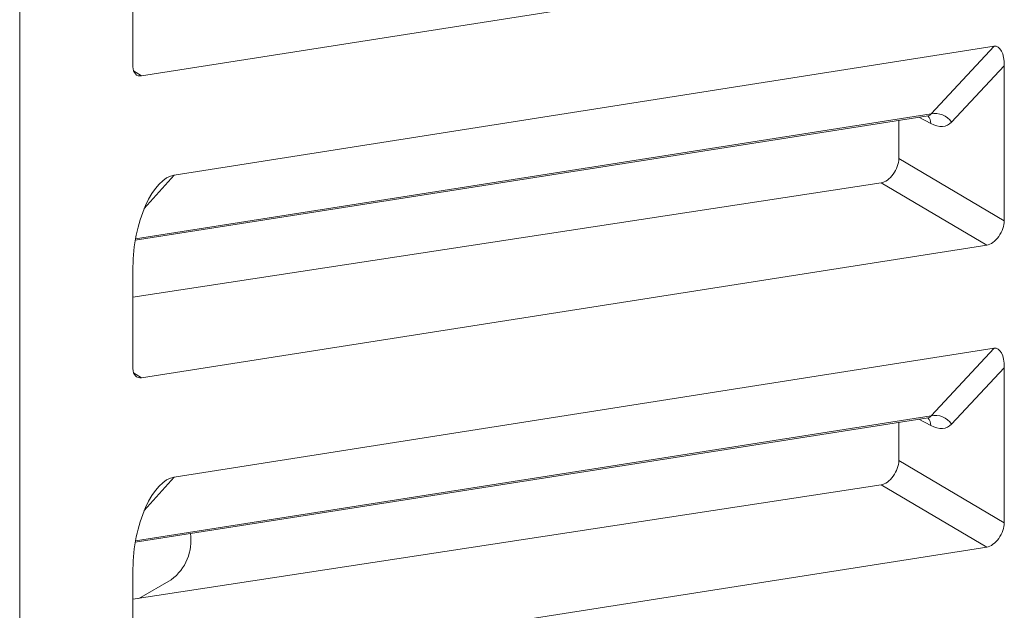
# Model space of a CAD drawing. Header units: millimetres. Extents: x -420 to 420, y -297 to 297.
# Tile 146 of 197: x 278 to 294, y 51 to 61. Entities that reach past the tile are written whole.
import ezdxf

# ---------------------------------------------------------------- set-up
doc = ezdxf.new("R2010")
doc.units = ezdxf.units.MM
doc.header["$MEASUREMENT"] = 0
doc.layers.add('layer 1', color=7, linetype='Continuous')

msp = doc.modelspace()

# ---------------------------------------------------------------- linework, layer by layer
at = {"layer": 'layer 1', "color": 7, "lineweight": 9}
for points in [[(277.6777, 75.9704), (277.6777, 75.9704), (277.6777, 44.2931), (277.6777, 44.2931)], [(279.6649, 59.8034), (279.6649, 59.8034), (293.4469, 61.967), (293.4469, 61.967)], [(279.5249, 61.6111), (279.5249, 61.6111), (279.5249, 59.9537), (279.5249, 59.9537)], [(280.1965, 58.1875), (280.1965, 58.1875), (293.5673, 60.2864), (293.5673, 60.2864)], [(292.5376, 59.1846), (292.5376, 59.1846), (293.5673, 60.2864), (293.5673, 60.2864)], [(293.7326, 59.9692), (293.7326, 60.17), (293.6642, 60.3017), (293.5673, 60.2864)], [(293.7326, 59.9692), (293.7326, 60.17), (293.6642, 60.3017), (293.5673, 60.2864)], [(293.7326, 59.9692), (293.7326, 60.17), (293.6642, 60.3017), (293.5673, 60.2864)], [(293.7326, 59.9692), (293.7326, 60.17), (293.6642, 60.3017), (293.5673, 60.2864)], [(293.7326, 59.9692), (293.7326, 60.17), (293.6642, 60.3017), (293.5673, 60.2864)], [(293.7326, 59.9692), (293.7326, 60.17), (293.6642, 60.3017), (293.5673, 60.2864)], [(293.7326, 59.9692), (293.7326, 60.17), (293.6642, 60.3017), (293.5673, 60.2864)], [(293.7326, 59.9692), (293.7326, 60.17), (293.6642, 60.3017), (293.5673, 60.2864)], [(293.7326, 59.9692), (293.7326, 60.17), (293.6642, 60.3017), (293.5673, 60.2864)], [(293.7326, 59.9692), (293.7326, 60.17), (293.6642, 60.3017), (293.5673, 60.2864)], [(293.7326, 59.9692), (293.7326, 60.17), (293.6642, 60.3017), (293.5673, 60.2864)], [(293.7326, 59.9692), (293.7326, 60.17), (293.6642, 60.3017), (293.5673, 60.2864)], [(293.7326, 59.9692), (293.7326, 60.17), (293.6642, 60.3017), (293.5673, 60.2864)], [(293.7326, 59.9692), (293.7326, 60.17), (293.6642, 60.3017), (293.5673, 60.2864)], [(293.7326, 59.9692), (293.7326, 60.17), (293.6642, 60.3017), (293.5673, 60.2864)], [(293.7326, 59.9692), (293.7326, 60.17), (293.6642, 60.3017), (293.5673, 60.2864)], [(293.7326, 59.9692), (293.7326, 60.17), (293.6642, 60.3017), (293.5673, 60.2864)], [(293.7326, 59.9692), (293.7326, 60.17), (293.6642, 60.3017), (293.5673, 60.2864)], [(293.7326, 59.9692), (293.7326, 60.17), (293.6642, 60.3017), (293.5673, 60.2864)], [(293.7326, 59.9692), (293.7326, 60.17), (293.6642, 60.3017), (293.5673, 60.2864)], [(293.7326, 59.9692), (293.7326, 60.17), (293.6642, 60.3017), (293.5673, 60.2864)], [(293.5673, 60.2864), (293.5673, 60.2864), (293.5673, 60.2864), (293.5673, 60.2864)], [(279.5249, 59.9537), (279.5249, 59.8501), (279.5809, 59.7901), (279.6649, 59.8034)], [(279.5249, 59.9537), (279.5249, 59.9537), (279.5249, 59.9537), (279.5249, 59.9537)], [(279.5249, 59.9537), (279.5249, 59.8501), (279.5809, 59.7901), (279.6649, 59.8034)], [(279.5249, 59.9537), (279.5249, 59.8501), (279.5809, 59.7901), (279.6649, 59.8034)], [(279.5249, 59.9537), (279.5249, 59.8501), (279.5809, 59.7901), (279.6649, 59.8034)], [(279.5249, 59.9537), (279.5249, 59.8501), (279.5809, 59.7901), (279.6649, 59.8034)], [(279.5249, 59.9537), (279.5249, 59.8501), (279.5809, 59.7901), (279.6649, 59.8034)], [(279.5249, 59.9537), (279.5249, 59.8501), (279.5809, 59.7901), (279.6649, 59.8034)], [(279.5249, 59.9537), (279.5249, 59.8501), (279.5809, 59.7901), (279.6649, 59.8034)], [(279.5249, 59.9537), (279.5249, 59.8501), (279.5809, 59.7901), (279.6649, 59.8034)], [(279.5249, 59.9537), (279.5249, 59.8501), (279.5809, 59.7901), (279.6649, 59.8034)], [(279.5249, 59.9537), (279.5249, 59.8501), (279.5809, 59.7901), (279.6649, 59.8034)], [(279.5249, 59.9537), (279.5249, 59.8501), (279.5809, 59.7901), (279.6649, 59.8034)], [(279.5249, 59.9537), (279.5249, 59.8501), (279.5809, 59.7901), (279.6649, 59.8034)], [(279.5249, 59.9537), (279.5249, 59.8501), (279.5809, 59.7901), (279.6649, 59.8034)], [(279.5249, 59.9537), (279.5249, 59.8501), (279.5809, 59.7901), (279.6649, 59.8034)], [(279.5249, 59.9537), (279.5249, 59.8501), (279.5809, 59.7901), (279.6649, 59.8034)], [(279.5249, 59.9537), (279.5249, 59.8501), (279.5809, 59.7901), (279.6649, 59.8034)], [(279.5249, 59.9537), (279.5249, 59.8501), (279.5809, 59.7901), (279.6649, 59.8034)], [(279.5249, 59.9537), (279.5249, 59.8501), (279.5809, 59.7901), (279.6649, 59.8034)], [(279.5249, 59.9537), (279.5249, 59.8501), (279.5809, 59.7901), (279.6649, 59.8034)], [(279.5249, 59.9537), (279.5249, 59.8501), (279.5809, 59.7901), (279.6649, 59.8034)], [(279.5347, 59.8856), (279.5347, 59.8856), (279.6649, 59.8034), (279.6649, 59.8034)], [(293.7326, 59.9692), (293.7326, 59.9692), (292.8735, 59.0499), (292.8735, 59.0499)], [(293.7326, 57.4413), (293.7326, 57.4413), (293.7326, 59.9692), (293.7326, 59.9692)], [(293.7326, 59.9692), (293.7326, 59.9692), (293.7326, 59.9692), (293.7326, 59.9692)], [(279.6649, 59.8034), (279.6649, 59.8034), (279.6649, 59.8034), (279.6649, 59.8034)], [(279.5624, 57.1238), (279.5624, 57.1238), (292.4913, 59.1535), (292.4913, 59.1535)], [(279.5666, 57.1482), (279.5666, 57.1482), (292.5376, 59.1846), (292.5376, 59.1846)], [(292.5325, 59.027), (292.5325, 59.027), (292.338, 59.1294), (292.338, 59.1294)], [(292.5325, 59.027), (292.5351, 59.0734), (292.5184, 59.119), (292.4865, 59.1527)], [(292.4913, 59.1535), (292.512, 59.1568), (292.5277, 59.1674), (292.5376, 59.1846)], [(292.4913, 59.1535), (292.512, 59.1568), (292.5277, 59.1674), (292.5376, 59.1846)], [(292.4913, 59.1535), (292.512, 59.1568), (292.5277, 59.1674), (292.5376, 59.1846)], [(292.4913, 59.1535), (292.512, 59.1568), (292.5277, 59.1674), (292.5376, 59.1846)], [(292.4913, 59.1535), (292.512, 59.1568), (292.5277, 59.1673), (292.5376, 59.1846)], [(292.4913, 59.1535), (292.512, 59.1568), (292.5277, 59.1673), (292.5376, 59.1846)], [(292.4913, 59.1535), (292.512, 59.1568), (292.5277, 59.1673), (292.5376, 59.1846)], [(292.4913, 59.1535), (292.512, 59.1568), (292.5277, 59.1673), (292.5376, 59.1846)], [(292.4913, 59.1535), (292.512, 59.1568), (292.5277, 59.1673), (292.5376, 59.1846)], [(292.4913, 59.1535), (292.512, 59.1568), (292.5277, 59.1673), (292.5376, 59.1846)], [(292.4913, 59.1535), (292.512, 59.1568), (292.5277, 59.1673), (292.5376, 59.1846)], [(292.4913, 59.1535), (292.512, 59.1568), (292.5277, 59.1673), (292.5376, 59.1845)], [(292.4913, 59.1535), (292.512, 59.1568), (292.5277, 59.1673), (292.5376, 59.1845)], [(292.4913, 59.1535), (292.512, 59.1568), (292.5277, 59.1673), (292.5376, 59.1845)], [(292.4913, 59.1535), (292.512, 59.1568), (292.5277, 59.1673), (292.5376, 59.1845)], [(292.4913, 59.1535), (292.512, 59.1568), (292.5277, 59.1673), (292.5376, 59.1845)], [(292.4913, 59.1534), (292.512, 59.1568), (292.5277, 59.1673), (292.5376, 59.1845)], [(292.4913, 59.1534), (292.512, 59.1568), (292.5277, 59.1673), (292.5376, 59.1845)], [(292.4913, 59.1534), (292.512, 59.1568), (292.5277, 59.1673), (292.5376, 59.1845)], [(292.4913, 59.1534), (292.512, 59.1568), (292.5277, 59.1673), (292.5376, 59.1845)], [(292.4913, 59.1534), (292.512, 59.1568), (292.5277, 59.1673), (292.5376, 59.1845)], [(292.4913, 59.1535), (292.4913, 59.1535), (292.4913, 59.1534), (292.4913, 59.1534)], [(292.8735, 59.0499), (292.7987, 59.1581), (292.6665, 59.2113), (292.5376, 59.1846)], [(292.5376, 59.1846), (292.5376, 59.1846), (292.5376, 59.1845), (292.5376, 59.1845)], [(292.0123, 59.0782), (292.0123, 59.0782), (292.0123, 58.4561), (292.0123, 58.4561)], [(292.5325, 59.027), (292.6677, 58.9556), (292.7935, 58.9641), (292.8735, 59.0499)], [(292.5325, 59.027), (292.6677, 58.9556), (292.7935, 58.9641), (292.8735, 59.0499)], [(292.5325, 59.027), (292.6677, 58.9556), (292.7935, 58.9641), (292.8735, 59.0499)], [(292.5325, 59.027), (292.6677, 58.9556), (292.7935, 58.9641), (292.8735, 59.0499)], [(292.5325, 59.027), (292.6677, 58.9556), (292.7935, 58.9641), (292.8735, 59.0499)], [(292.5325, 59.027), (292.6677, 58.9556), (292.7935, 58.9641), (292.8735, 59.0499)], [(292.5325, 59.027), (292.6677, 58.9556), (292.7935, 58.9641), (292.8735, 59.0499)], [(292.5325, 59.027), (292.6677, 58.9556), (292.7935, 58.9641), (292.8735, 59.0499)], [(292.5325, 59.027), (292.6677, 58.9556), (292.7935, 58.9641), (292.8735, 59.0497)], [(292.5325, 59.027), (292.6677, 58.9556), (292.7935, 58.9641), (292.8735, 59.0497)], [(292.5325, 59.027), (292.6677, 58.9556), (292.7935, 58.9641), (292.8735, 59.0497)], [(292.5325, 59.027), (292.6677, 58.9556), (292.7935, 58.9641), (292.8735, 59.0497)], [(292.5325, 59.027), (292.6677, 58.9556), (292.7935, 58.9641), (292.8735, 59.0497)], [(292.5325, 59.0268), (292.6677, 58.9556), (292.7935, 58.9641), (292.8735, 59.0497)], [(292.5325, 59.0268), (292.6677, 58.9556), (292.7935, 58.9641), (292.8735, 59.0497)], [(292.5325, 59.0268), (292.6677, 58.9556), (292.7935, 58.9641), (292.8735, 59.0497)], [(292.5325, 59.0268), (292.6677, 58.9556), (292.7935, 58.9641), (292.8735, 59.0497)], [(292.5325, 59.0268), (292.6677, 58.9556), (292.7935, 58.9641), (292.8735, 59.0497)], [(292.5325, 59.0268), (292.6677, 58.9556), (292.7935, 58.9641), (292.8735, 59.0497)], [(292.5325, 59.0268), (292.6677, 58.9556), (292.7935, 58.9641), (292.8735, 59.0497)], [(292.5325, 59.0268), (292.6677, 58.9556), (292.7935, 58.9641), (292.8735, 59.0497)], [(292.5325, 59.027), (292.5325, 59.027), (292.5325, 59.0268), (292.5325, 59.0268)], [(292.8735, 59.0499), (292.8735, 59.0499), (292.8735, 59.0497), (292.8735, 59.0497)], [(292.0123, 58.4561), (292.0123, 58.4561), (293.7326, 57.4413), (293.7326, 57.4413)], [(292.0123, 58.4561), (292.0123, 58.4561), (292.0123, 58.4561), (292.0123, 58.4561)], [(280.1965, 58.1875), (280.1965, 58.1875), (279.7091, 57.6419), (279.7091, 57.6419)], [(280.1965, 58.1875), (280.1965, 58.1875), (280.1965, 58.1873), (280.1965, 58.1873)], [(291.9209, 58.2023), (291.9209, 58.2023), (291.9209, 58.2023), (291.9209, 58.2023)], [(291.7248, 58.0609), (291.7248, 58.0609), (279.5249, 56.1943), (279.5249, 56.1943)], [(293.4469, 57.045), (293.4469, 57.045), (291.7248, 58.0609), (291.7248, 58.0609)], [(291.7248, 58.0609), (291.7248, 58.0609), (291.7248, 58.0607), (291.7248, 58.0607)], [(279.7296, 57.6894), (279.7296, 57.6894), (279.7296, 57.6894), (279.7296, 57.6894)], [(293.7326, 57.4413), (293.7326, 57.4413), (293.7326, 57.4413), (293.7326, 57.4413)], [(293.6419, 57.1873), (293.6419, 57.1873), (293.6419, 57.187), (293.6419, 57.187)], [(279.6649, 54.8813), (279.6649, 54.8813), (293.4469, 57.045), (293.4469, 57.045)], [(293.4469, 57.045), (293.4469, 57.045), (293.4469, 57.045), (293.4469, 57.045)], [(279.5249, 56.6892), (279.5249, 56.6892), (279.5249, 56.6892), (279.5249, 56.6892)], [(279.5249, 56.6892), (279.5249, 56.6892), (279.5249, 55.0317), (279.5249, 55.0317)], [(280.1965, 53.2653), (280.1965, 53.2653), (293.5673, 55.3644), (293.5673, 55.3644)], [(292.5376, 54.2625), (292.5376, 54.2625), (293.5673, 55.3644), (293.5673, 55.3644)], [(293.7326, 55.0471), (293.7326, 55.2481), (293.6642, 55.3796), (293.5673, 55.3644)], [(293.7326, 55.0471), (293.7326, 55.2481), (293.6642, 55.3796), (293.5673, 55.3644)], [(293.7326, 55.0471), (293.7326, 55.2481), (293.6642, 55.3796), (293.5673, 55.3644)], [(293.7326, 55.0471), (293.7326, 55.2481), (293.6642, 55.3796), (293.5673, 55.3644)], [(293.7326, 55.0471), (293.7326, 55.2481), (293.6642, 55.3796), (293.5673, 55.3644)], [(293.7326, 55.0471), (293.7326, 55.2481), (293.6642, 55.3796), (293.5673, 55.3644)], [(293.7326, 55.0471), (293.7326, 55.2481), (293.6642, 55.3796), (293.5673, 55.3644)], [(293.7326, 55.0471), (293.7326, 55.2481), (293.6642, 55.3796), (293.5673, 55.3644)], [(293.7326, 55.0471), (293.7326, 55.2481), (293.6642, 55.3796), (293.5673, 55.3644)], [(293.7326, 55.0471), (293.7326, 55.2481), (293.6642, 55.3796), (293.5673, 55.3644)], [(293.7326, 55.0471), (293.7326, 55.2481), (293.6642, 55.3796), (293.5673, 55.3644)], [(293.7326, 55.0471), (293.7326, 55.2481), (293.6642, 55.3796), (293.5673, 55.3644)], [(293.7326, 55.0471), (293.7326, 55.2481), (293.6642, 55.3795), (293.5673, 55.3644)], [(293.7326, 55.0471), (293.7326, 55.2481), (293.6642, 55.3795), (293.5673, 55.3644)], [(293.7326, 55.0471), (293.7326, 55.2481), (293.6642, 55.3795), (293.5673, 55.3644)], [(293.7326, 55.0471), (293.7326, 55.2478), (293.6642, 55.3795), (293.5673, 55.3644)], [(293.7326, 55.0471), (293.7326, 55.2478), (293.6642, 55.3795), (293.5673, 55.3644)], [(293.7326, 55.0471), (293.7326, 55.2478), (293.6642, 55.3795), (293.5673, 55.3644)], [(293.7326, 55.0471), (293.7326, 55.2478), (293.6642, 55.3795), (293.5673, 55.3644)], [(293.7326, 55.0471), (293.7326, 55.2478), (293.6642, 55.3795), (293.5673, 55.3644)], [(293.7326, 55.0471), (293.7326, 55.2478), (293.6642, 55.3795), (293.5673, 55.3644)], [(293.5673, 55.3644), (293.5673, 55.3644), (293.5673, 55.3644), (293.5673, 55.3644)], [(279.5249, 55.0317), (279.5249, 54.9282), (279.5809, 54.8681), (279.6649, 54.8813)], [(279.5249, 55.0317), (279.5249, 55.0317), (279.5249, 55.0315), (279.5249, 55.0315)], [(279.5249, 55.0317), (279.5249, 54.9282), (279.5809, 54.8681), (279.6649, 54.8813)], [(279.5249, 55.0317), (279.5249, 54.9282), (279.5809, 54.8681), (279.6649, 54.8813)], [(279.5249, 55.0317), (279.5249, 54.9282), (279.5809, 54.8681), (279.6649, 54.8813)], [(279.5249, 55.0317), (279.5249, 54.9282), (279.5809, 54.8681), (279.6649, 54.8813)], [(279.5249, 55.0317), (279.5249, 54.9282), (279.5809, 54.8681), (279.6649, 54.8813)], [(279.5249, 55.0317), (279.5249, 54.9282), (279.5809, 54.8681), (279.6649, 54.8813)], [(279.5249, 55.0317), (279.5249, 54.9282), (279.5809, 54.8681), (279.6649, 54.8813)], [(279.5249, 55.0317), (279.5249, 54.9282), (279.5809, 54.8681), (279.6649, 54.8813)], [(279.5249, 55.0317), (279.5249, 54.9282), (279.5809, 54.8681), (279.6649, 54.8813)], [(279.5249, 55.0317), (279.5249, 54.9282), (279.5809, 54.8681), (279.6649, 54.8813)], [(279.5249, 55.0317), (279.5249, 54.9282), (279.5809, 54.8681), (279.6649, 54.8813)], [(279.5249, 55.0317), (279.5249, 54.9282), (279.5809, 54.8681), (279.6649, 54.8813)], [(279.5249, 55.0317), (279.5249, 54.9282), (279.5809, 54.8681), (279.6649, 54.8813)], [(279.5249, 55.0317), (279.5249, 54.9282), (279.5809, 54.8681), (279.6649, 54.8813)], [(279.5249, 55.0317), (279.5249, 54.9282), (279.5809, 54.8681), (279.6649, 54.8813)], [(279.5249, 55.0317), (279.5249, 54.9282), (279.5809, 54.8681), (279.6649, 54.8813)], [(279.5249, 55.0317), (279.5249, 54.9282), (279.5809, 54.8681), (279.6649, 54.8813)], [(279.5249, 55.0317), (279.5249, 54.9282), (279.5809, 54.8681), (279.6649, 54.8813)], [(279.5249, 55.0317), (279.5249, 54.9282), (279.5809, 54.8681), (279.6649, 54.8813)], [(279.5249, 55.0315), (279.5249, 54.9282), (279.5809, 54.8681), (279.6649, 54.8813)], [(279.5347, 54.9635), (279.5347, 54.9635), (279.6649, 54.8813), (279.6649, 54.8813)], [(293.7326, 55.0471), (293.7326, 55.0471), (292.8735, 54.1277), (292.8735, 54.1277)], [(293.7326, 52.5192), (293.7326, 52.5192), (293.7326, 55.0471), (293.7326, 55.0471)], [(293.7326, 55.0471), (293.7326, 55.0471), (293.7326, 55.0471), (293.7326, 55.0471)], [(279.6649, 54.8813), (279.6649, 54.8813), (279.6649, 54.8813), (279.6649, 54.8813)], [(292.8735, 54.1277), (292.7987, 54.2362), (292.6665, 54.2892), (292.5376, 54.2625)], [(279.5624, 52.2017), (279.5624, 52.2017), (292.4913, 54.2316), (292.4913, 54.2316)], [(279.5666, 52.2263), (279.5666, 52.2263), (292.5376, 54.2625), (292.5376, 54.2625)], [(292.0123, 54.1562), (292.0123, 54.1562), (292.0123, 53.5342), (292.0123, 53.5342)], [(292.5325, 54.1047), (292.5325, 54.1047), (292.338, 54.2075), (292.338, 54.2075)], [(292.5325, 54.1047), (292.5351, 54.1514), (292.5184, 54.197), (292.4865, 54.2308)], [(292.4913, 54.2316), (292.512, 54.2347), (292.5277, 54.2452), (292.5376, 54.2625)], [(292.4913, 54.2316), (292.512, 54.2347), (292.5277, 54.2452), (292.5376, 54.2625)], [(292.4913, 54.2313), (292.512, 54.2347), (292.5277, 54.2452), (292.5376, 54.2625)], [(292.4913, 54.2313), (292.512, 54.2347), (292.5277, 54.2452), (292.5376, 54.2625)], [(292.4913, 54.2313), (292.512, 54.2347), (292.5277, 54.2452), (292.5376, 54.2625)], [(292.4913, 54.2313), (292.512, 54.2347), (292.5277, 54.2452), (292.5376, 54.2625)], [(292.4913, 54.2313), (292.512, 54.2347), (292.5277, 54.2452), (292.5376, 54.2625)], [(292.4913, 54.2313), (292.512, 54.2347), (292.5277, 54.2452), (292.5376, 54.2625)], [(292.4913, 54.2313), (292.512, 54.2347), (292.5277, 54.2452), (292.5376, 54.2625)], [(292.4913, 54.2313), (292.512, 54.2347), (292.5277, 54.2452), (292.5376, 54.2625)], [(292.4913, 54.2313), (292.512, 54.2347), (292.5277, 54.2452), (292.5376, 54.2625)], [(292.4913, 54.2313), (292.512, 54.2345), (292.5277, 54.2452), (292.5376, 54.2625)], [(292.4913, 54.2313), (292.512, 54.2345), (292.5277, 54.2452), (292.5376, 54.2625)], [(292.4913, 54.2313), (292.512, 54.2345), (292.5277, 54.2452), (292.5376, 54.2625)], [(292.4913, 54.2313), (292.512, 54.2345), (292.5277, 54.2452), (292.5376, 54.2625)], [(292.4913, 54.2313), (292.512, 54.2345), (292.5277, 54.2452), (292.5376, 54.2625)], [(292.4913, 54.2313), (292.512, 54.2345), (292.5277, 54.2452), (292.5376, 54.2625)], [(292.4913, 54.2313), (292.512, 54.2345), (292.5277, 54.2452), (292.5376, 54.2625)], [(292.4913, 54.2313), (292.512, 54.2345), (292.5277, 54.2452), (292.5376, 54.2625)], [(292.4913, 54.2313), (292.512, 54.2345), (292.5277, 54.2452), (292.5376, 54.2625)], [(292.4913, 54.2313), (292.512, 54.2345), (292.5277, 54.2452), (292.5376, 54.2625)], [(292.4913, 54.2316), (292.4913, 54.2316), (292.4913, 54.2313), (292.4913, 54.2313)], [(292.5325, 54.1047), (292.6677, 54.0337), (292.7935, 54.042), (292.8735, 54.1277)], [(292.5325, 54.1047), (292.6677, 54.0337), (292.7935, 54.042), (292.8735, 54.1277)], [(292.5325, 54.1047), (292.6677, 54.0337), (292.7935, 54.042), (292.8735, 54.1277)], [(292.5325, 54.1047), (292.6677, 54.0337), (292.7935, 54.042), (292.8735, 54.1277)], [(292.5325, 54.1047), (292.6677, 54.0337), (292.7935, 54.042), (292.8735, 54.1277)], [(292.5325, 54.1047), (292.6677, 54.0337), (292.7935, 54.042), (292.8735, 54.1277)], [(292.5325, 54.1047), (292.6677, 54.0337), (292.7935, 54.042), (292.8735, 54.1277)], [(292.5325, 54.1047), (292.6677, 54.0337), (292.7935, 54.042), (292.8735, 54.1277)], [(292.5325, 54.1047), (292.6677, 54.0337), (292.7935, 54.042), (292.8735, 54.1277)], [(292.5325, 54.1047), (292.6677, 54.0337), (292.7935, 54.042), (292.8735, 54.1277)], [(292.5325, 54.1047), (292.6677, 54.0337), (292.7935, 54.042), (292.8735, 54.1277)], [(292.5325, 54.1047), (292.6677, 54.0337), (292.7935, 54.042), (292.8735, 54.1277)], [(292.5325, 54.1047), (292.6677, 54.0337), (292.7935, 54.042), (292.8735, 54.1277)], [(292.5325, 54.1047), (292.6677, 54.0337), (292.7935, 54.042), (292.8735, 54.1277)], [(292.5325, 54.1047), (292.6677, 54.0337), (292.7935, 54.042), (292.8735, 54.1277)], [(292.5325, 54.1047), (292.6677, 54.0337), (292.7935, 54.042), (292.8735, 54.1277)], [(292.5325, 54.1047), (292.6677, 54.0337), (292.7935, 54.042), (292.8735, 54.1277)], [(292.5325, 54.1047), (292.6677, 54.0337), (292.7935, 54.042), (292.8735, 54.1277)], [(292.5325, 54.1047), (292.6677, 54.0337), (292.7935, 54.042), (292.8735, 54.1277)], [(292.5325, 54.1047), (292.6677, 54.0337), (292.7935, 54.042), (292.8735, 54.1277)], [(292.5325, 54.1047), (292.6677, 54.0337), (292.7935, 54.042), (292.8735, 54.1277)], [(292.5376, 54.2625), (292.5376, 54.2625), (292.5376, 54.2625), (292.5376, 54.2625)], [(292.8735, 54.1277), (292.8735, 54.1277), (292.8735, 54.1277), (292.8735, 54.1277)], [(292.5325, 54.1047), (292.5325, 54.1047), (292.5325, 54.1047), (292.5325, 54.1047)], [(292.0123, 53.5342), (292.0123, 53.5342), (293.7326, 52.5192), (293.7326, 52.5192)], [(292.0123, 53.5342), (292.0123, 53.5342), (292.0123, 53.5339), (292.0123, 53.5339)], [(280.1965, 53.2653), (280.1965, 53.2653), (279.7091, 52.7199), (279.7091, 52.7199)], [(280.1965, 53.2653), (280.1965, 53.2653), (280.1965, 53.2653), (280.1965, 53.2653)], [(291.9209, 53.2804), (291.9209, 53.2804), (291.9209, 53.2804), (291.9209, 53.2804)], [(291.7248, 53.1387), (291.7248, 53.1387), (279.5249, 51.2722), (279.5249, 51.2722)], [(293.4469, 52.123), (293.4469, 52.123), (291.7248, 53.1387), (291.7248, 53.1387)], [(291.7248, 53.1387), (291.7248, 53.1387), (291.7248, 53.1387), (291.7248, 53.1387)], [(279.7296, 52.7673), (279.7296, 52.7673), (279.7296, 52.7673), (279.7296, 52.7673)], [(293.7326, 52.5192), (293.7326, 52.5192), (293.7326, 52.519), (293.7326, 52.519)], [(280.1503, 51.5917), (280.3844, 51.7657), (280.5038, 52.0542), (280.4612, 52.3427)], [(293.6419, 52.2652), (293.6419, 52.2652), (293.6419, 52.2651), (293.6419, 52.2651)], [(279.6649, 49.9594), (279.6649, 49.9594), (293.4469, 52.123), (293.4469, 52.123)], [(293.4469, 52.123), (293.4469, 52.123), (293.4469, 52.1227), (293.4469, 52.1227)], [(279.5249, 51.7671), (279.5249, 51.7671), (279.5249, 51.7669), (279.5249, 51.7669)], [(279.5249, 51.7671), (279.5249, 51.7671), (279.5249, 50.1096), (279.5249, 50.1096)], [(279.6227, 51.2871), (279.6227, 51.2871), (280.1503, 51.5917), (280.1503, 51.5917)]]:
    msp.add_open_spline(points, degree=3, dxfattribs=at)
for points in [[(292.4869, 59.151), (292.4955, 59.152), (292.5041, 59.153), (292.5002, 59.1542), (292.5002, 59.1542), (292.5002, 59.1542), (292.4999, 59.1542), (292.4999, 59.1542)], [(291.7248, 58.0609), (291.7904, 58.0709), (291.8638, 58.1238), (291.9209, 58.2023), (291.9209, 58.2023), (291.9781, 58.2811), (292.0123, 58.3757), (292.0123, 58.4561)], [(291.7248, 58.0607), (291.7904, 58.0709), (291.8638, 58.1238), (291.9209, 58.2023), (291.9209, 58.2023), (291.9781, 58.2811), (292.0123, 58.3757), (292.0123, 58.4561)], [(291.7248, 58.0607), (291.7904, 58.0709), (291.8638, 58.1238), (291.9209, 58.2023), (291.9209, 58.2023), (291.9781, 58.2811), (292.0123, 58.3757), (292.0123, 58.4561)], [(291.7248, 58.0607), (291.7904, 58.0708), (291.8638, 58.1238), (291.9209, 58.2023), (291.9209, 58.2023), (291.9781, 58.2811), (292.0123, 58.3757), (292.0123, 58.4561)], [(291.7248, 58.0607), (291.7904, 58.0708), (291.8638, 58.1238), (291.9209, 58.2023), (291.9209, 58.2023), (291.9781, 58.2811), (292.0123, 58.3757), (292.0123, 58.4561)], [(291.7248, 58.0607), (291.7904, 58.0708), (291.8638, 58.1236), (291.9209, 58.2023), (291.9209, 58.2023), (291.9781, 58.2811), (292.0123, 58.3757), (292.0123, 58.4561)], [(291.7248, 58.0607), (291.7904, 58.0708), (291.8638, 58.1236), (291.9209, 58.2023), (291.9209, 58.2023), (291.9781, 58.2811), (292.0123, 58.3757), (292.0123, 58.4561)], [(291.7248, 58.0607), (291.7904, 58.0708), (291.8638, 58.1236), (291.9209, 58.2023), (291.9209, 58.2023), (291.9781, 58.2811), (292.0123, 58.3757), (292.0123, 58.4561)], [(291.7248, 58.0607), (291.7904, 58.0708), (291.8638, 58.1236), (291.9209, 58.2023), (291.9209, 58.2023), (291.9781, 58.2811), (292.0123, 58.3757), (292.0123, 58.4561)], [(291.7248, 58.0607), (291.7904, 58.0708), (291.8638, 58.1236), (291.9209, 58.2023), (291.9209, 58.2023), (291.9781, 58.2811), (292.0123, 58.3757), (292.0123, 58.4561)], [(291.7248, 58.0607), (291.7904, 58.0708), (291.8638, 58.1236), (291.9209, 58.2023), (291.9209, 58.2023), (291.9781, 58.2811), (292.0123, 58.3757), (292.0123, 58.4561)], [(291.7248, 58.0607), (291.7904, 58.0708), (291.8638, 58.1236), (291.9209, 58.2023), (291.9209, 58.2023), (291.9781, 58.2811), (292.0123, 58.3757), (292.0123, 58.4561)], [(291.7248, 58.0607), (291.7904, 58.0708), (291.8638, 58.1236), (291.9209, 58.2023), (291.9209, 58.2023), (291.9781, 58.2811), (292.0123, 58.3757), (292.0123, 58.4561)], [(291.7248, 58.0607), (291.7904, 58.0708), (291.8638, 58.1236), (291.9209, 58.2023), (291.9209, 58.2023), (291.9781, 58.2811), (292.0123, 58.3757), (292.0123, 58.4561)], [(291.7248, 58.0607), (291.7904, 58.0708), (291.8638, 58.1236), (291.9209, 58.2023), (291.9209, 58.2023), (291.9781, 58.2811), (292.0123, 58.3757), (292.0123, 58.4561)], [(291.7248, 58.0607), (291.7904, 58.0708), (291.8638, 58.1236), (291.9209, 58.2023), (291.9209, 58.2023), (291.9781, 58.2811), (292.0123, 58.3757), (292.0123, 58.4561)], [(291.7248, 58.0607), (291.7904, 58.0708), (291.8638, 58.1236), (291.9209, 58.2023), (291.9209, 58.2023), (291.9781, 58.2811), (292.0123, 58.3757), (292.0123, 58.4561)], [(291.7248, 58.0607), (291.7904, 58.0708), (291.8638, 58.1236), (291.9209, 58.2023), (291.9209, 58.2023), (291.9781, 58.2811), (292.0123, 58.3757), (292.0123, 58.4561)], [(291.7248, 58.0607), (291.7904, 58.0708), (291.8638, 58.1236), (291.9209, 58.2023), (291.9209, 58.2023), (291.9781, 58.2811), (292.0123, 58.3757), (292.0123, 58.4561)], [(291.7248, 58.0607), (291.7904, 58.0708), (291.8638, 58.1236), (291.9209, 58.2023), (291.9209, 58.2023), (291.9781, 58.2811), (292.0123, 58.3757), (292.0123, 58.4561)], [(291.7248, 58.0607), (291.7904, 58.0708), (291.8638, 58.1236), (291.9209, 58.2023), (291.9209, 58.2023), (291.9781, 58.2811), (292.0123, 58.3757), (292.0123, 58.4561)], [(280.1965, 58.1875), (280.0303, 58.1613), (279.8594, 57.9789), (279.7296, 57.6894), (279.7296, 57.6894), (279.5998, 57.3998), (279.5249, 57.0334), (279.5249, 56.6892)], [(280.1965, 58.1875), (280.0303, 58.1613), (279.8594, 57.9789), (279.7296, 57.6894), (279.7296, 57.6894), (279.5998, 57.3998), (279.5249, 57.0334), (279.5249, 56.6892)], [(280.1965, 58.1875), (280.0303, 58.1613), (279.8594, 57.9789), (279.7296, 57.6894), (279.7296, 57.6894), (279.5998, 57.3998), (279.5249, 57.0334), (279.5249, 56.6892)], [(280.1965, 58.1875), (280.0303, 58.1613), (279.8594, 57.9789), (279.7296, 57.6894), (279.7296, 57.6894), (279.5998, 57.3998), (279.5249, 57.0334), (279.5249, 56.6892)], [(280.1965, 58.1875), (280.0303, 58.1613), (279.8594, 57.9789), (279.7296, 57.6894), (279.7296, 57.6894), (279.5998, 57.3998), (279.5249, 57.0334), (279.5249, 56.6892)], [(280.1965, 58.1873), (280.0303, 58.1613), (279.8594, 57.9789), (279.7296, 57.6894), (279.7296, 57.6894), (279.5998, 57.3998), (279.5249, 57.0334), (279.5249, 56.6892)], [(280.1965, 58.1873), (280.0303, 58.1613), (279.8594, 57.9789), (279.7296, 57.6894), (279.7296, 57.6894), (279.5998, 57.3998), (279.5249, 57.0334), (279.5249, 56.6892)], [(280.1965, 58.1873), (280.0303, 58.1613), (279.8594, 57.9789), (279.7296, 57.6894), (279.7296, 57.6894), (279.5998, 57.3998), (279.5249, 57.0334), (279.5249, 56.6892)], [(280.1965, 58.1873), (280.0303, 58.1613), (279.8594, 57.9789), (279.7296, 57.6894), (279.7296, 57.6894), (279.5998, 57.3998), (279.5249, 57.0334), (279.5249, 56.6892)], [(280.1965, 58.1873), (280.0303, 58.1613), (279.8594, 57.9789), (279.7296, 57.6894), (279.7296, 57.6894), (279.5998, 57.3998), (279.5249, 57.0334), (279.5249, 56.6892)], [(280.1965, 58.1873), (280.0303, 58.1613), (279.8594, 57.9789), (279.7296, 57.6894), (279.7296, 57.6894), (279.5998, 57.3998), (279.5249, 57.0334), (279.5249, 56.6892)], [(280.1965, 58.1873), (280.0303, 58.1613), (279.8594, 57.9789), (279.7296, 57.6894), (279.7296, 57.6894), (279.5998, 57.3998), (279.5249, 57.0334), (279.5249, 56.6892)], [(280.1965, 58.1873), (280.0303, 58.1613), (279.8594, 57.9789), (279.7296, 57.6894), (279.7296, 57.6894), (279.5998, 57.3998), (279.5249, 57.0334), (279.5249, 56.6892)], [(280.1965, 58.1873), (280.0303, 58.1613), (279.8594, 57.9789), (279.7296, 57.6894), (279.7296, 57.6894), (279.5998, 57.3998), (279.5249, 57.0334), (279.5249, 56.6892)], [(280.1965, 58.1873), (280.0303, 58.1613), (279.8594, 57.9787), (279.7296, 57.6894), (279.7296, 57.6894), (279.5998, 57.3998), (279.5249, 57.0334), (279.5249, 56.6892)], [(280.1965, 58.1873), (280.0303, 58.1613), (279.8594, 57.9787), (279.7296, 57.6894), (279.7296, 57.6894), (279.5998, 57.3998), (279.5249, 57.0334), (279.5249, 56.6892)], [(280.1965, 58.1873), (280.0303, 58.1613), (279.8594, 57.9787), (279.7296, 57.6894), (279.7296, 57.6894), (279.5998, 57.3998), (279.5249, 57.0334), (279.5249, 56.6892)], [(280.1965, 58.1873), (280.0303, 58.1613), (279.8594, 57.9787), (279.7296, 57.6894), (279.7296, 57.6894), (279.5998, 57.3998), (279.5249, 57.0334), (279.5249, 56.6892)], [(280.1965, 58.1873), (280.0303, 58.1613), (279.8594, 57.9787), (279.7296, 57.6894), (279.7296, 57.6894), (279.5998, 57.3998), (279.5249, 57.0334), (279.5249, 56.6892)], [(280.1965, 58.1873), (280.0303, 58.1613), (279.8594, 57.9787), (279.7296, 57.6894), (279.7296, 57.6894), (279.5998, 57.3998), (279.5249, 57.0334), (279.5249, 56.6892)], [(280.1965, 58.1873), (280.0303, 58.1613), (279.8594, 57.9787), (279.7296, 57.6894), (279.7296, 57.6894), (279.5998, 57.3998), (279.5249, 57.0334), (279.5249, 56.6892)], [(293.4469, 57.045), (293.5123, 57.0553), (293.585, 57.1083), (293.6419, 57.1873), (293.6419, 57.1873), (293.6989, 57.266), (293.7326, 57.3608), (293.7326, 57.4413)], [(293.4469, 57.045), (293.5123, 57.0553), (293.585, 57.1083), (293.6419, 57.1873), (293.6419, 57.1873), (293.6989, 57.266), (293.7326, 57.3608), (293.7326, 57.4413)], [(293.4469, 57.045), (293.5123, 57.0553), (293.585, 57.1083), (293.6419, 57.1873), (293.6419, 57.1873), (293.6989, 57.266), (293.7326, 57.3608), (293.7326, 57.4413)], [(293.4469, 57.045), (293.5123, 57.0553), (293.585, 57.1083), (293.6419, 57.1873), (293.6419, 57.1873), (293.6989, 57.266), (293.7326, 57.3608), (293.7326, 57.4413)], [(293.4469, 57.045), (293.5123, 57.0553), (293.585, 57.1083), (293.6419, 57.1873), (293.6419, 57.1873), (293.6989, 57.266), (293.7326, 57.3608), (293.7326, 57.4413)], [(293.4469, 57.045), (293.5123, 57.0553), (293.585, 57.1083), (293.6419, 57.1873), (293.6419, 57.1873), (293.6989, 57.266), (293.7326, 57.3608), (293.7326, 57.4413)], [(293.4469, 57.045), (293.5123, 57.0553), (293.585, 57.1083), (293.6419, 57.1873), (293.6419, 57.1873), (293.6989, 57.266), (293.7326, 57.3608), (293.7326, 57.4413)], [(293.4469, 57.045), (293.5123, 57.0553), (293.585, 57.1083), (293.6419, 57.1873), (293.6419, 57.1873), (293.6989, 57.266), (293.7326, 57.3608), (293.7326, 57.4413)], [(293.4469, 57.045), (293.5123, 57.0553), (293.585, 57.1083), (293.6419, 57.1873), (293.6419, 57.1873), (293.6989, 57.266), (293.7326, 57.3608), (293.7326, 57.4413)], [(293.4469, 57.045), (293.5123, 57.0553), (293.585, 57.1083), (293.6419, 57.1873), (293.6419, 57.1873), (293.6989, 57.266), (293.7326, 57.3608), (293.7326, 57.4413)], [(293.4469, 57.045), (293.5123, 57.0553), (293.585, 57.1083), (293.6419, 57.1873), (293.6419, 57.1873), (293.6989, 57.266), (293.7326, 57.3608), (293.7326, 57.4413)], [(293.4469, 57.045), (293.5123, 57.0553), (293.585, 57.1083), (293.6419, 57.1873), (293.6419, 57.1873), (293.6989, 57.266), (293.7326, 57.3608), (293.7326, 57.4413)], [(293.4469, 57.045), (293.5123, 57.0553), (293.585, 57.1083), (293.6419, 57.1873), (293.6419, 57.1873), (293.6989, 57.266), (293.7326, 57.3608), (293.7326, 57.4413)], [(293.4469, 57.045), (293.5123, 57.0553), (293.585, 57.1083), (293.6419, 57.1873), (293.6419, 57.1873), (293.6989, 57.266), (293.7326, 57.3608), (293.7326, 57.4413)], [(293.4469, 57.045), (293.5123, 57.0553), (293.585, 57.1083), (293.6419, 57.1873), (293.6419, 57.1873), (293.6989, 57.266), (293.7326, 57.3608), (293.7326, 57.4413)], [(293.4469, 57.045), (293.5123, 57.0553), (293.585, 57.1083), (293.6419, 57.1873), (293.6419, 57.1873), (293.6989, 57.266), (293.7326, 57.3608), (293.7326, 57.4413)], [(293.4469, 57.045), (293.5123, 57.0553), (293.585, 57.1083), (293.6419, 57.187), (293.6419, 57.187), (293.6989, 57.266), (293.7326, 57.3608), (293.7326, 57.4413)], [(293.4469, 57.045), (293.5123, 57.0553), (293.585, 57.1083), (293.6419, 57.187), (293.6419, 57.187), (293.6989, 57.266), (293.7326, 57.3608), (293.7326, 57.4413)], [(293.4469, 57.045), (293.5123, 57.0553), (293.585, 57.1083), (293.6419, 57.187), (293.6419, 57.187), (293.6989, 57.266), (293.7326, 57.3608), (293.7326, 57.4413)], [(293.4469, 57.045), (293.5123, 57.0553), (293.585, 57.1083), (293.6419, 57.187), (293.6419, 57.187), (293.6989, 57.266), (293.7326, 57.3608), (293.7326, 57.4413)], [(293.4469, 57.045), (293.5123, 57.0553), (293.585, 57.1083), (293.6419, 57.187), (293.6419, 57.187), (293.6989, 57.266), (293.7326, 57.3608), (293.7326, 57.4413)], [(292.4869, 54.2289), (292.4955, 54.2299), (292.5041, 54.2308), (292.5002, 54.232), (292.5002, 54.232), (292.5002, 54.232), (292.4999, 54.232), (292.4999, 54.2321)], [(291.7248, 53.1387), (291.7904, 53.1487), (291.8638, 53.2016), (291.9209, 53.2804), (291.9209, 53.2804), (291.9781, 53.3591), (292.0123, 53.4537), (292.0123, 53.5342)], [(291.7248, 53.1387), (291.7904, 53.1487), (291.8638, 53.2016), (291.9209, 53.2804), (291.9209, 53.2804), (291.9781, 53.3591), (292.0123, 53.4537), (292.0123, 53.5342)], [(291.7248, 53.1387), (291.7904, 53.1487), (291.8638, 53.2016), (291.9209, 53.2804), (291.9209, 53.2804), (291.9781, 53.3591), (292.0123, 53.4537), (292.0123, 53.5342)], [(291.7248, 53.1387), (291.7904, 53.1487), (291.8638, 53.2016), (291.9209, 53.2804), (291.9209, 53.2804), (291.9781, 53.3591), (292.0123, 53.4537), (292.0123, 53.5342)], [(291.7248, 53.1387), (291.7904, 53.1487), (291.8638, 53.2016), (291.9209, 53.2804), (291.9209, 53.2804), (291.9781, 53.3591), (292.0123, 53.4537), (292.0123, 53.5342)], [(291.7248, 53.1387), (291.7904, 53.1487), (291.8638, 53.2016), (291.9209, 53.2804), (291.9209, 53.2804), (291.9781, 53.3591), (292.0123, 53.4537), (292.0123, 53.5342)], [(291.7248, 53.1387), (291.7904, 53.1487), (291.8638, 53.2016), (291.9209, 53.2804), (291.9209, 53.2804), (291.9781, 53.3591), (292.0123, 53.4537), (292.0123, 53.5342)], [(291.7248, 53.1387), (291.7904, 53.1487), (291.8638, 53.2016), (291.9209, 53.2804), (291.9209, 53.2804), (291.9781, 53.3591), (292.0123, 53.4537), (292.0123, 53.5342)], [(291.7248, 53.1387), (291.7904, 53.1487), (291.8638, 53.2016), (291.9209, 53.2804), (291.9209, 53.2804), (291.9781, 53.3591), (292.0123, 53.4537), (292.0123, 53.5342)], [(291.7248, 53.1387), (291.7904, 53.1487), (291.8638, 53.2016), (291.9209, 53.2804), (291.9209, 53.2804), (291.9781, 53.3591), (292.0123, 53.4537), (292.0123, 53.5342)], [(291.7248, 53.1387), (291.7904, 53.1487), (291.8638, 53.2016), (291.9209, 53.2804), (291.9209, 53.2804), (291.9781, 53.3591), (292.0123, 53.4537), (292.0123, 53.5342)], [(291.7248, 53.1387), (291.7904, 53.1487), (291.8638, 53.2016), (291.9209, 53.2804), (291.9209, 53.2804), (291.9781, 53.3591), (292.0123, 53.4537), (292.0123, 53.5342)], [(291.7248, 53.1387), (291.7904, 53.1487), (291.8638, 53.2016), (291.9209, 53.2804), (291.9209, 53.2804), (291.9781, 53.3591), (292.0123, 53.4537), (292.0123, 53.5342)], [(291.7248, 53.1387), (291.7904, 53.1487), (291.8638, 53.2016), (291.9209, 53.2804), (291.9209, 53.2804), (291.9781, 53.3591), (292.0123, 53.4537), (292.0123, 53.5342)], [(291.7248, 53.1387), (291.7904, 53.1487), (291.8638, 53.2016), (291.9209, 53.2804), (291.9209, 53.2804), (291.9781, 53.3591), (292.0123, 53.4537), (292.0123, 53.5342)], [(291.7248, 53.1387), (291.7904, 53.1487), (291.8638, 53.2016), (291.9209, 53.2804), (291.9209, 53.2804), (291.9781, 53.3591), (292.0123, 53.4537), (292.0123, 53.5342)], [(291.7248, 53.1387), (291.7904, 53.1487), (291.8638, 53.2016), (291.9209, 53.2804), (291.9209, 53.2804), (291.9781, 53.3591), (292.0123, 53.4537), (292.0123, 53.5342)], [(291.7248, 53.1387), (291.7904, 53.1487), (291.8638, 53.2016), (291.9209, 53.2804), (291.9209, 53.2804), (291.9781, 53.3591), (292.0123, 53.4537), (292.0123, 53.5339)], [(291.7248, 53.1387), (291.7904, 53.1487), (291.8638, 53.2016), (291.9209, 53.2804), (291.9209, 53.2804), (291.9781, 53.3591), (292.0123, 53.4537), (292.0123, 53.5339)], [(291.7248, 53.1387), (291.7904, 53.1487), (291.8638, 53.2016), (291.9209, 53.2804), (291.9209, 53.2804), (291.9781, 53.3591), (292.0123, 53.4537), (292.0123, 53.5339)], [(291.7248, 53.1387), (291.7904, 53.1487), (291.8638, 53.2016), (291.9209, 53.2804), (291.9209, 53.2804), (291.9781, 53.3591), (292.0123, 53.4537), (292.0123, 53.5339)], [(280.1965, 53.2653), (280.0303, 53.2394), (279.8594, 53.0568), (279.7296, 52.7673), (279.7296, 52.7673), (279.5998, 52.4778), (279.5249, 52.1113), (279.5249, 51.7671)], [(280.1965, 53.2653), (280.0303, 53.2394), (279.8594, 53.0568), (279.7296, 52.7673), (279.7296, 52.7673), (279.5998, 52.4778), (279.5249, 52.1113), (279.5249, 51.7671)], [(280.1965, 53.2653), (280.0303, 53.2394), (279.8594, 53.0568), (279.7296, 52.7673), (279.7296, 52.7673), (279.5998, 52.4778), (279.5249, 52.1113), (279.5249, 51.7671)], [(280.1965, 53.2653), (280.0303, 53.2394), (279.8594, 53.0568), (279.7296, 52.7673), (279.7296, 52.7673), (279.5998, 52.4778), (279.5249, 52.1113), (279.5249, 51.7671)], [(280.1965, 53.2653), (280.0303, 53.2394), (279.8594, 53.0568), (279.7296, 52.7673), (279.7296, 52.7673), (279.5998, 52.4778), (279.5249, 52.1113), (279.5249, 51.7671)], [(280.1965, 53.2653), (280.0303, 53.2394), (279.8594, 53.0568), (279.7296, 52.7673), (279.7296, 52.7673), (279.5998, 52.4778), (279.5249, 52.1113), (279.5249, 51.7671)], [(280.1965, 53.2653), (280.0303, 53.2394), (279.8594, 53.0568), (279.7296, 52.7673), (279.7296, 52.7673), (279.5998, 52.4778), (279.5249, 52.1113), (279.5249, 51.7671)], [(280.1965, 53.2653), (280.0303, 53.2394), (279.8594, 53.0568), (279.7296, 52.7673), (279.7296, 52.7673), (279.5998, 52.4778), (279.5249, 52.1113), (279.5249, 51.7671)], [(280.1965, 53.2653), (280.0303, 53.2394), (279.8594, 53.0568), (279.7296, 52.7673), (279.7296, 52.7673), (279.5998, 52.4778), (279.5249, 52.1113), (279.5249, 51.7669)], [(280.1965, 53.2653), (280.0303, 53.2391), (279.8594, 53.0568), (279.7296, 52.7673), (279.7296, 52.7673), (279.5998, 52.4778), (279.5249, 52.1113), (279.5249, 51.7669)], [(280.1965, 53.2653), (280.0303, 53.2391), (279.8594, 53.0568), (279.7296, 52.7673), (279.7296, 52.7673), (279.5998, 52.4778), (279.5249, 52.1113), (279.5249, 51.7669)], [(280.1965, 53.2653), (280.0303, 53.2391), (279.8594, 53.0568), (279.7296, 52.7673), (279.7296, 52.7673), (279.5998, 52.4778), (279.5249, 52.1113), (279.5249, 51.7669)], [(280.1965, 53.2653), (280.0303, 53.2391), (279.8594, 53.0568), (279.7296, 52.7673), (279.7296, 52.7673), (279.5998, 52.4778), (279.5249, 52.1113), (279.5249, 51.7669)], [(280.1965, 53.2653), (280.0303, 53.2391), (279.8594, 53.0568), (279.7296, 52.7673), (279.7296, 52.7673), (279.5998, 52.4778), (279.5249, 52.1113), (279.5249, 51.7669)], [(280.1965, 53.2653), (280.0303, 53.2391), (279.8594, 53.0568), (279.7296, 52.7673), (279.7296, 52.7673), (279.5998, 52.4778), (279.5249, 52.1113), (279.5249, 51.7669)], [(280.1965, 53.2653), (280.0303, 53.2391), (279.8594, 53.0568), (279.7296, 52.7673), (279.7296, 52.7673), (279.5998, 52.4778), (279.5249, 52.1113), (279.5249, 51.7669)], [(280.1965, 53.2653), (280.0303, 53.2391), (279.8594, 53.0568), (279.7296, 52.7673), (279.7296, 52.7673), (279.5998, 52.4778), (279.5249, 52.1113), (279.5249, 51.7669)], [(280.1965, 53.2653), (280.0303, 53.2391), (279.8594, 53.0568), (279.7296, 52.7673), (279.7296, 52.7673), (279.5998, 52.4778), (279.5249, 52.1113), (279.5249, 51.7669)], [(280.1965, 53.2653), (280.0303, 53.2391), (279.8594, 53.0568), (279.7296, 52.7673), (279.7296, 52.7673), (279.5998, 52.4778), (279.5249, 52.1113), (279.5249, 51.7669)], [(280.1965, 53.2653), (280.0303, 53.2391), (279.8594, 53.0568), (279.7296, 52.7673), (279.7296, 52.7673), (279.5998, 52.4778), (279.5249, 52.1113), (279.5249, 51.7669)], [(280.1965, 53.2653), (280.0303, 53.2391), (279.8594, 53.0568), (279.7296, 52.7673), (279.7296, 52.7673), (279.5998, 52.4778), (279.5249, 52.1113), (279.5249, 51.7669)], [(293.4469, 52.123), (293.5123, 52.1332), (293.585, 52.1862), (293.6419, 52.2652), (293.6419, 52.2652), (293.6989, 52.344), (293.7326, 52.4389), (293.7326, 52.5192)], [(293.4469, 52.123), (293.5123, 52.1332), (293.585, 52.1862), (293.6419, 52.2652), (293.6419, 52.2652), (293.6989, 52.344), (293.7326, 52.4389), (293.7326, 52.5192)], [(293.4469, 52.123), (293.5123, 52.1332), (293.585, 52.1862), (293.6419, 52.2651), (293.6419, 52.2651), (293.6989, 52.344), (293.7326, 52.4389), (293.7326, 52.5192)], [(293.4469, 52.123), (293.5123, 52.1332), (293.585, 52.1862), (293.6419, 52.2651), (293.6419, 52.2651), (293.6989, 52.344), (293.7326, 52.4389), (293.7326, 52.5192)], [(293.4469, 52.123), (293.5123, 52.1332), (293.585, 52.1862), (293.6419, 52.2651), (293.6419, 52.2651), (293.6989, 52.344), (293.7326, 52.4389), (293.7326, 52.5192)], [(293.4469, 52.123), (293.5123, 52.1332), (293.585, 52.1862), (293.6419, 52.2651), (293.6419, 52.2651), (293.6989, 52.344), (293.7326, 52.4389), (293.7326, 52.5192)], [(293.4469, 52.123), (293.5123, 52.1332), (293.585, 52.1862), (293.6419, 52.2651), (293.6419, 52.2651), (293.6989, 52.344), (293.7326, 52.4389), (293.7326, 52.5192)], [(293.4469, 52.123), (293.5123, 52.1332), (293.585, 52.1862), (293.6419, 52.2651), (293.6419, 52.2651), (293.6989, 52.344), (293.7326, 52.4389), (293.7326, 52.5192)], [(293.4469, 52.1227), (293.5123, 52.1332), (293.585, 52.1862), (293.6419, 52.2651), (293.6419, 52.2651), (293.6989, 52.344), (293.7326, 52.4389), (293.7326, 52.519)], [(293.4469, 52.1227), (293.5123, 52.1332), (293.585, 52.1862), (293.6419, 52.2651), (293.6419, 52.2651), (293.6989, 52.344), (293.7326, 52.4389), (293.7326, 52.519)], [(293.4469, 52.1227), (293.5123, 52.1332), (293.585, 52.1862), (293.6419, 52.2651), (293.6419, 52.2651), (293.6989, 52.344), (293.7326, 52.4389), (293.7326, 52.519)], [(293.4469, 52.1227), (293.5123, 52.1332), (293.585, 52.1862), (293.6419, 52.2651), (293.6419, 52.2651), (293.6989, 52.344), (293.7326, 52.4389), (293.7326, 52.519)], [(293.4469, 52.1227), (293.5123, 52.133), (293.585, 52.1862), (293.6419, 52.2651), (293.6419, 52.2651), (293.6989, 52.344), (293.7326, 52.4389), (293.7326, 52.519)], [(293.4469, 52.1227), (293.5123, 52.133), (293.585, 52.1862), (293.6419, 52.2651), (293.6419, 52.2651), (293.6989, 52.344), (293.7326, 52.4389), (293.7326, 52.519)], [(293.4469, 52.1227), (293.5123, 52.133), (293.585, 52.1862), (293.6419, 52.2651), (293.6419, 52.2651), (293.6989, 52.344), (293.7326, 52.4389), (293.7326, 52.519)], [(293.4469, 52.1227), (293.5123, 52.133), (293.585, 52.1862), (293.6419, 52.2651), (293.6419, 52.2651), (293.6989, 52.344), (293.7326, 52.4389), (293.7326, 52.519)], [(293.4469, 52.1227), (293.5123, 52.133), (293.585, 52.1862), (293.6419, 52.2651), (293.6419, 52.2651), (293.6989, 52.344), (293.7326, 52.4389), (293.7326, 52.519)], [(293.4469, 52.1227), (293.5123, 52.133), (293.585, 52.1862), (293.6419, 52.2651), (293.6419, 52.2651), (293.6989, 52.344), (293.7326, 52.4389), (293.7326, 52.519)], [(293.4469, 52.1227), (293.5123, 52.133), (293.585, 52.1862), (293.6419, 52.2651), (293.6419, 52.2651), (293.6989, 52.344), (293.7326, 52.4389), (293.7326, 52.519)], [(293.4469, 52.1227), (293.5123, 52.133), (293.585, 52.1862), (293.6419, 52.2651), (293.6419, 52.2651), (293.6989, 52.344), (293.7326, 52.4389), (293.7326, 52.519)], [(293.4469, 52.1227), (293.5123, 52.133), (293.585, 52.1862), (293.6419, 52.2651), (293.6419, 52.2651), (293.6989, 52.344), (293.7326, 52.4389), (293.7326, 52.519)]]:
    msp.add_open_spline(points, degree=3, knots=[0, 0, 0, 0, 0.3333333, 0.3333333, 0.3333333, 0.3333333, 1, 1, 1, 1], dxfattribs=at)

doc.saveas('drawing.dxf')
